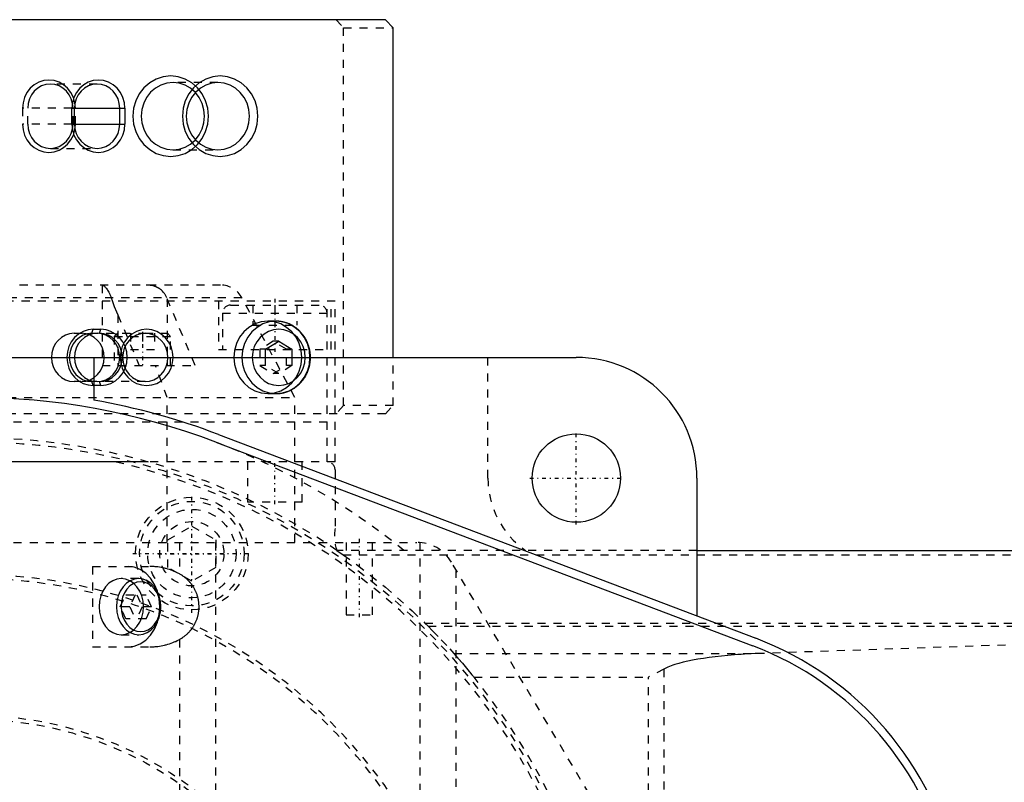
# Model space of a CAD drawing. Extents: x -545 to 345, y -132 to 132.
# Tile 17 of 18: x 6 to 128, y 37 to 132. Entities that reach past the tile are written whole.
import ezdxf

# ---------------------------------------------------------------- set-up
doc = ezdxf.new("R2010")
doc.units = 0
doc.linetypes.add('CENTER', pattern=[1.5, 0.45, -0.5, 0.05, -0.5])
doc.linetypes.add('DASHED', pattern=[2, 1, -1])
for name, color, linetype in [('AM_0', 7, 'CONTINUOUS'), ('AM_3', 7, 'DASHED'), ('AM_7', 7, 'CENTER')]:
    doc.layers.add(name, color=color, linetype=linetype)

msp = doc.modelspace()

# ---------------------------------------------------------------- linework, layer by layer
at = {"layer": 'AM_0', "color": 7, "linetype": 'CONTINUOUS'}
for p, q in [((51.26, 132), (-45.11, 132)), ((52.2, 131), (51.26, 132)), ((52.2, 90), (52.2, 131)), ((12.26, 119), (12.26, 121)), ((12.26, 121), (18.84, 121)), ((12.56, 119), (12.56, 121)), ((18.2, 119), (18.2, 121)), ((18.84, 121), (18.84, 119)), ((12.26, 119), (18.84, 119)), ((37.64, 94.5), (36.61, 94.5)), ((36.34, 91.01), (37.98, 92.02)), ((37.98, 92.02), (39.63, 91.01)), ((36.34, 90), (36.34, 91.01)), ((39.63, 91.01), (39.63, 90)), ((-75, 90), (75, 90)), ((15, 90), (15, 84.68)), ((30.49, 80.41), (97.32, 55.07)), ((30.14, 79.48), (96.97, 54.14)), ((21.7, 77), (-21.7, 77)), ((90, 75), (90, 57.85)), ((90, 66), (158, 66))]:
    msp.add_line(p, q, dxfattribs=at)
for points in [[(30.69, 115), (31.61, 115.1), (32.49, 115.38), (33.3, 115.84), (34.02, 116.46), (34.6, 117.22), (35.03, 118.09), (35.3, 119.02), (35.39, 120), (35.3, 120.98), (35.03, 121.91), (34.6, 122.78), (34.02, 123.54), (33.3, 124.16), (32.49, 124.62), (31.61, 124.9), (30.69, 125), (29.78, 124.9), (28.9, 124.62), (28.08, 124.16), (27.37, 123.54), (26.79, 122.78), (26.35, 121.91), (26.09, 120.98), (26, 120), (26.09, 119.02), (26.35, 118.09), (26.79, 117.22), (27.37, 116.46), (28.08, 115.84), (28.9, 115.38), (29.78, 115.1)], [(30.42, 115.81), (31.18, 115.89), (31.92, 116.13), (32.6, 116.52), (33.2, 117.04), (33.69, 117.67), (34.05, 118.4), (34.28, 119.18), (34.35, 120), (34.28, 120.82), (34.05, 121.6), (33.69, 122.33), (33.2, 122.96), (32.6, 123.48), (31.92, 123.87), (31.18, 124.11), (30.42, 124.19), (29.65, 124.11), (28.91, 123.87), (28.23, 123.48), (27.63, 122.96), (27.14, 122.33), (26.78, 121.6), (26.56, 120.82), (26.48, 120), (26.56, 119.18), (26.78, 118.4), (27.14, 117.67), (27.63, 117.04), (28.23, 116.52), (28.91, 116.13), (29.65, 115.89)]]:
    msp.add_lwpolyline(points, close=True, dxfattribs=at)
for points in [[(18.84, 121), (18.78, 121.68), (18.59, 122.34), (18.29, 122.94), (17.88, 123.47), (17.38, 123.91), (16.81, 124.23), (16.19, 124.43), (15.55, 124.5), (14.91, 124.43), (14.29, 124.23), (13.73, 123.91), (13.23, 123.47), (12.82, 122.94), (12.51, 122.34), (12.33, 121.68), (12.26, 121)], [(18.2, 121), (18.15, 121.59), (17.99, 122.15), (17.73, 122.67), (17.38, 123.12), (16.95, 123.49), (16.46, 123.77), (15.93, 123.94), (15.38, 124), (14.83, 123.94), (14.3, 123.77), (13.82, 123.49), (13.39, 123.12), (13.04, 122.67), (12.78, 122.15), (12.62, 121.59), (12.56, 121)], [(27.62, 117.06), (28.1, 117.69), (28.46, 118.41), (28.68, 119.19), (28.75, 120), (28.68, 120.81), (28.46, 121.59), (28.1, 122.31), (27.62, 122.94)], [(12.26, 119), (12.33, 118.32), (12.51, 117.66), (12.82, 117.06), (13.23, 116.53), (13.73, 116.09), (14.29, 115.77), (14.91, 115.57), (15.55, 115.5), (16.19, 115.57), (16.81, 115.77), (17.38, 116.09), (17.88, 116.53), (18.29, 117.06), (18.59, 117.66), (18.78, 118.32), (18.84, 119)], [(12.56, 119), (12.62, 118.41), (12.78, 117.85), (13.04, 117.33), (13.39, 116.88), (13.82, 116.51), (14.3, 116.23), (14.83, 116.06), (15.38, 116), (15.93, 116.06), (16.46, 116.23), (16.95, 116.51), (17.38, 116.88), (17.73, 117.33), (17.99, 117.85), (18.15, 118.41), (18.2, 119)], [(36.61, 94.5), (35.79, 94.41), (35, 94.16), (34.26, 93.74), (33.62, 93.18), (33.1, 92.5), (32.71, 91.72), (32.47, 90.88), (32.39, 90)], [(37.64, 94.5), (36.81, 94.41), (36.02, 94.16), (35.29, 93.74), (34.65, 93.18), (34.12, 92.5), (33.73, 91.72), (33.49, 90.88), (33.41, 90)], [(24.83, 90), (24.77, 90.68), (24.58, 91.34), (24.28, 91.94), (23.87, 92.47), (23.37, 92.91), (22.8, 93.23), (22.18, 93.43), (21.54, 93.5), (20.9, 93.43), (20.28, 93.23), (19.71, 92.91), (19.22, 92.47), (18.81, 91.94), (18.5, 91.34), (18.32, 90.68), (18.25, 90)], [(41.27, 90), (41.21, 90.68), (41.02, 91.34), (40.72, 91.94), (40.31, 92.47), (39.81, 92.91), (39.24, 93.23), (38.62, 93.43), (37.98, 93.5), (37.34, 93.43), (36.72, 93.23), (36.15, 92.91), (35.66, 92.47), (35.25, 91.94), (34.94, 91.34), (34.76, 90.68), (34.69, 90)], [(24.19, 90), (24.13, 90.59), (23.97, 91.15), (23.71, 91.67), (23.36, 92.12), (22.94, 92.49), (22.45, 92.77), (21.92, 92.94), (21.37, 93), (20.82, 92.94), (20.29, 92.77), (19.8, 92.49), (19.38, 92.12), (19.03, 91.67), (18.77, 91.15), (18.61, 90.59), (18.55, 90)]]:
    msp.add_lwpolyline(points, dxfattribs=at)
msp.add_polyline3d([(41.93, 90, 0), (41.93, 90.03, 0), (41.93, 90.1, 0), (41.93, 90.16, 0), (41.92, 90.19, 0), (41.92, 90.23, 0), (41.92, 90.29, 0), (41.92, 90.36, 0), (41.91, 90.42, 0), (41.9, 90.49, 0), (41.9, 90.55, 0), (41.89, 90.58, 0), (41.89, 90.62, 0), (41.88, 90.68, 0), (41.87, 90.74, 0), (41.86, 90.81, 0), (41.85, 90.87, 0), (41.83, 90.94, 0), (41.83, 90.97, 0), (41.82, 91, 0), (41.81, 91.06, 0), (41.79, 91.13, 0), (41.78, 91.16, 0), (41.78, 91.19, 0), (41.76, 91.25, 0), (41.74, 91.31, 0), (41.73, 91.35, 0), (41.72, 91.38, 0), (41.7, 91.44, 0), (41.68, 91.5, 0), (41.66, 91.56, 0), (41.64, 91.62, 0), (41.62, 91.68, 0), (41.61, 91.71, 0), (41.59, 91.74, 0), (41.57, 91.8, 0), (41.54, 91.86, 0), (41.52, 91.92, 0), (41.49, 91.98, 0), (41.46, 92.04, 0), (41.45, 92.07, 0), (41.43, 92.1, 0), (41.41, 92.15, 0), (41.38, 92.21, 0), (41.34, 92.27, 0), (41.31, 92.32, 0), (41.28, 92.38, 0), (41.26, 92.41, 0), (41.25, 92.43, 0), (41.21, 92.49, 0), (41.18, 92.54, 0), (41.14, 92.6, 0), (41.11, 92.65, 0), (41.07, 92.7, 0), (41.05, 92.73, 0), (41.03, 92.75, 0), (40.99, 92.81, 0), (40.95, 92.86, 0), (40.91, 92.91, 0), (40.87, 92.96, 0), (40.83, 93.01, 0), (40.81, 93.03, 0), (40.79, 93.05, 0), (40.75, 93.1, 0), (40.7, 93.15, 0), (40.68, 93.17, 0), (40.66, 93.2, 0), (40.62, 93.24, 0), (40.57, 93.29, 0), (40.55, 93.31, 0), (40.52, 93.33, 0), (40.48, 93.37, 0), (40.43, 93.42, 0), (40.38, 93.46, 0), (40.33, 93.5, 0), (40.29, 93.54, 0), (40.26, 93.56, 0), (40.24, 93.58, 0), (40.19, 93.62, 0), (40.13, 93.66, 0), (40.08, 93.7, 0), (40.03, 93.74, 0), (39.98, 93.77, 0), (39.95, 93.79, 0), (39.93, 93.81, 0), (39.87, 93.84, 0), (39.82, 93.88, 0), (39.77, 93.91, 0), (39.71, 93.94, 0), (39.66, 93.97, 0), (39.63, 93.99, 0), (39.6, 94, 0), (39.54, 94.03, 0), (39.49, 94.06, 0), (39.43, 94.09, 0), (39.37, 94.12, 0), (39.32, 94.14, 0), (39.29, 94.15, 0), (39.26, 94.17, 0), (39.2, 94.19, 0), (39.14, 94.21, 0), (39.08, 94.24, 0), (39.02, 94.26, 0), (38.97, 94.28, 0), (38.94, 94.29, 0), (38.91, 94.3, 0), (38.85, 94.32, 0), (38.79, 94.34, 0), (38.76, 94.35, 0), (38.73, 94.35, 0), (38.66, 94.37, 0), (38.6, 94.38, 0), (38.57, 94.39, 0), (38.54, 94.4, 0), (38.48, 94.41, 0), (38.42, 94.42, 0), (38.36, 94.44, 0), (38.3, 94.45, 0), (38.23, 94.46, 0), (38.2, 94.46, 0), (38.17, 94.47, 0), (38.11, 94.47, 0), (38.05, 94.48, 0), (37.98, 94.49, 0), (37.92, 94.49, 0), (37.86, 94.49, 0), (37.83, 94.5, 0), (37.8, 94.5, 0), (37.73, 94.5, 0), (37.67, 94.5, 0), (37.64, 94.5, 0)], dxfattribs=at)
msp.add_circle((75, 75), 5.5, dxfattribs=at)
for centre, radius, start, end in [((75, 75), 15, 0, 90), ((0, 0), 85, 69.2336, 314.7638), ((0, 0), 86, 69.2336, 79.9552), ((83.14, 17.67), 39, 314.7638, 69.2336), ((83.14, 17.67), 40, 314.7638, 69.2336)]:
    msp.add_arc(centre, radius, start, end, dxfattribs=at)
at = {"layer": 'AM_3', "color": 6, "linetype": 'DASHED'}
for p, q in [((45.11, 132), (46.04, 131)), ((46.04, 84), (46.04, 131)), ((46.04, 131), (52.2, 131)), ((15.38, 124), (9.57, 124)), ((30.42, 124.19), (24.81, 124.19)), ((12.26, 121), (6.11, 121)), ((6.11, 121), (6.11, 119)), ((6.75, 119), (6.75, 121)), ((12.39, 119), (12.39, 121)), ((12.69, 119), (12.69, 121)), ((12.26, 119), (6.11, 119)), ((9.57, 116), (15.38, 116)), ((24.81, 115.81), (30.42, 115.81)), ((30.75, 99), (-46.04, 99)), ((16.03, 99), (16.03, 89)), ((33.4, 97.41), (-46.04, 97.41)), ((45, 97), (-45, 97)), ((27.59, 89), (24.06, 97.41)), ((24.11, 97.3), (24.11, 89)), ((30.5, 97), (30.5, 91)), ((40, 85), (33.4, 97.41)), ((44, 77), (44, 97)), ((44.5, 91), (44.5, 97)), ((45, 77), (45, 97)), ((32, 96.5), (43, 96.5)), ((34.75, 96.5), (34.75, 94)), ((37.5, 96.5), (37.5, 94)), ((40.25, 96.5), (40.25, 94)), ((17.95, 95.3), (17.95, 89)), ((17.95, 95.3), (20.63, 89)), ((31, 95.5), (31, 91)), ((31, 95.5), (44, 95.5)), ((14.74, 93), (14.91, 93.5)), ((14.91, 93.5), (15.85, 93.5)), ((15.68, 93), (15.85, 93.5)), ((34.75, 94), (40.25, 94)), ((12.52, 93), (21.37, 93)), ((17.93, 93), (17.53, 92.6)), ((17.53, 92.6), (17.53, 89)), ((17.53, 92.6), (24.53, 92.6)), ((19.54, 93), (19.54, 91)), ((21.03, 93), (21.03, 91)), ((21.37, 93), (24.13, 93)), ((22.52, 93), (22.52, 91)), ((24.53, 92.6), (24.13, 93)), ((24.53, 89), (24.53, 92.6)), ((37.3, 92.02), (35.65, 91.01)), ((37.98, 92.02), (37.3, 92.02)), ((38.94, 91.01), (37.3, 92.02)), ((19.54, 91), (22.52, 91)), ((30.5, 91), (44.5, 91)), ((35.65, 91.01), (35.65, 88.99)), ((36.34, 91.01), (35.65, 91.01)), ((39.63, 91.01), (38.94, 91.01)), ((38.94, 88.99), (38.94, 91.01)), ((36.34, 88.99), (36.34, 90)), ((39.63, 90), (39.63, 88.99)), ((52.2, 84), (52.2, 90)), ((64, 75), (64, 90)), ((16.03, 89), (27.59, 89)), ((24.1, 85), (22.65, 89)), ((36.34, 88.99), (35.65, 88.99)), ((35.65, 88.99), (37.3, 87.98)), ((37.98, 87.98), (36.34, 88.99)), ((37.3, 87.98), (38.94, 88.99)), ((39.63, 88.99), (37.98, 87.98)), ((39.63, 88.99), (38.94, 88.99)), ((21.37, 87), (12.52, 87)), ((14.91, 86.5), (14.74, 87)), ((15.85, 86.5), (15.68, 87)), ((37.98, 87.98), (37.3, 87.98)), ((15.85, 86.5), (14.91, 86.5)), ((-97.7, 85), (40, 85)), ((24.1, 67), (24.1, 85)), ((36.61, 85.5), (37.64, 85.5)), ((40, 67), (40, 85)), ((46.04, 84), (45.11, 83)), ((52.2, 84), (46.04, 84)), ((51.26, 83), (52.2, 84)), ((51.26, 83), (-45.11, 83)), ((-45, 82), (45, 82)), ((45, 77), (21.7, 77)), ((34.1, 77), (34.1, 72)), ((40.9, 72), (40.9, 77)), ((45, 76), (45, 68.74)), ((40.9, 72), (34.1, 72)), ((24.2, 67.31), (27.17, 69.03)), ((27.17, 69.03), (30.14, 67.31)), ((-67, 67), (55.16, 67)), ((24.2, 63.88), (24.2, 67.31)), ((25.63, 67), (25.63, 63.08)), ((30.1, 67), (30.1, -67)), ((30.14, 67.31), (30.14, 63.88)), ((46.35, 67), (46.35, 58)), ((49.65, 58), (49.65, 67)), ((55.53, 66.99), (55.53, -66.99)), ((90, 66), (45.21, 66)), ((45.21, 66), (46, 65.46)), ((46, 65.46), (158, 65.46)), ((14.8, 64), (21.96, 64)), ((14.8, 64), (14.8, 54)), ((27.17, 62.17), (24.2, 63.88)), ((30.14, 63.88), (27.17, 62.17)), ((78.6, 32.36), (59.45, 64.56)), ((20.56, 62.5), (18.39, 62.5)), ((60.03, 63.59), (60.03, -63.59)), ((18.27, 59), (18.95, 60.49)), ((18.95, 60.49), (21.49, 60.49)), ((20.13, 60.49), (19.46, 59)), ((20.31, 60.49), (20.99, 59)), ((22.17, 59), (21.49, 60.49)), ((18.95, 57.51), (18.27, 59)), ((19.46, 59), (18.27, 59)), ((19.46, 59), (20.13, 57.51)), ((20.99, 59), (20.31, 57.51)), ((22.17, 59), (20.99, 59)), ((21.49, 57.51), (22.17, 59)), ((46.35, 58), (49.65, 58)), ((21.49, 57.51), (18.95, 57.51)), ((56.17, 56.96), (158, 56.96)), ((56.17, 56.96), (56.57, 56.57)), ((56.57, 56.57), (158, 56.57)), ((18.39, 55.5), (20.56, 55.5)), ((156.36, 55.18), (97.69, 53.17)), ((14.8, 54), (21.96, 54)), ((25.63, 54.92), (25.63, -54.92)), ((59.77, 53.17), (97.69, 53.17)), ((62.27, 50.22), (83.97, 50.22)), ((85.88, 51.25), (83.97, 50.22)), ((83.97, 0), (83.97, 50.22)), ((85.88, 51.25), (85.88, 0))]:
    msp.add_line(p, q, dxfattribs=at)
for points in [[(24.54, 125), (23.62, 124.9), (22.74, 124.62), (21.93, 124.16), (21.21, 123.54), (20.63, 122.78), (20.2, 121.91), (19.93, 120.98), (19.84, 120), (19.93, 119.02), (20.2, 118.09), (20.63, 117.22), (21.21, 116.46), (21.93, 115.84), (22.74, 115.38), (23.62, 115.1), (24.54, 115), (25.45, 115.1), (26.34, 115.38), (27.15, 115.84), (27.86, 116.46), (28.44, 117.22), (28.88, 118.09), (29.15, 119.02), (29.24, 120), (29.15, 120.98), (28.88, 121.91), (28.44, 122.78), (27.86, 123.54), (27.15, 124.16), (26.34, 124.62), (25.45, 124.9)], [(15.38, 87), (15.93, 87.06), (16.46, 87.23), (16.95, 87.51), (17.38, 87.88), (17.73, 88.33), (17.99, 88.85), (18.15, 89.41), (18.2, 90), (18.15, 90.59), (17.99, 91.15), (17.73, 91.67), (17.38, 92.12), (16.95, 92.49), (16.46, 92.77), (15.93, 92.94), (15.38, 93), (14.83, 92.94), (14.31, 92.77), (13.82, 92.49), (13.39, 92.12), (13.04, 91.67), (12.78, 91.15), (12.62, 90.59), (12.57, 90), (12.62, 89.41), (12.78, 88.85), (13.04, 88.33), (13.39, 87.88), (13.82, 87.51), (14.31, 87.23), (14.83, 87.06)], [(18.39, 62.5), (17.86, 62.43), (17.34, 62.23), (16.86, 61.91), (16.44, 61.47), (16.1, 60.94), (15.85, 60.34), (15.69, 59.68), (15.64, 59), (15.69, 58.32), (15.85, 57.66), (16.1, 57.06), (16.44, 56.53), (16.86, 56.09), (17.34, 55.77), (17.86, 55.57), (18.39, 55.5), (18.93, 55.57), (19.45, 55.77), (19.93, 56.09), (20.34, 56.53), (20.69, 57.06), (20.94, 57.66), (21.1, 58.32), (21.15, 59), (21.1, 59.68), (20.94, 60.34), (20.69, 60.94), (20.34, 61.47), (19.93, 61.91), (19.45, 62.23), (18.93, 62.43)], [(20.56, 62.5), (20.02, 62.43), (19.51, 62.23), (19.03, 61.91), (18.61, 61.47), (18.27, 60.94), (18.01, 60.34), (17.86, 59.68), (17.8, 59), (17.86, 58.32), (18.01, 57.66), (18.27, 57.06), (18.61, 56.53), (19.03, 56.09), (19.51, 55.77), (20.02, 55.57), (20.56, 55.5), (21.1, 55.57), (21.62, 55.77), (22.09, 56.09), (22.51, 56.53), (22.86, 57.06), (23.11, 57.66), (23.27, 58.32), (23.32, 59), (23.27, 59.68), (23.11, 60.34), (22.86, 60.94), (22.51, 61.47), (22.09, 61.91), (21.62, 62.23), (21.1, 62.43)], [(20.81, 55.9), (21.29, 55.96), (21.74, 56.14), (22.17, 56.42), (22.54, 56.81), (22.84, 57.28), (23.07, 57.81), (23.2, 58.4), (23.25, 59), (23.2, 59.6), (23.07, 60.19), (22.84, 60.72), (22.54, 61.19), (22.17, 61.58), (21.74, 61.86), (21.29, 62.04), (20.81, 62.1), (20.33, 62.04), (19.87, 61.86), (19.45, 61.58), (19.08, 61.19), (18.78, 60.72), (18.55, 60.19), (18.41, 59.6), (18.37, 59), (18.41, 58.4), (18.55, 57.81), (18.78, 57.28), (19.08, 56.81), (19.45, 56.42), (19.87, 56.14), (20.33, 55.96)]]:
    msp.add_lwpolyline(points, close=True, dxfattribs=at)
for points in [[(12.69, 121), (12.62, 121.68), (12.44, 122.34), (12.13, 122.94), (11.72, 123.47), (11.22, 123.91), (10.66, 124.23), (10.04, 124.43), (9.4, 124.5), (8.76, 124.43), (8.14, 124.23), (7.57, 123.91), (7.07, 123.47), (6.66, 122.94), (6.36, 122.34), (6.17, 121.68), (6.11, 121)], [(12.39, 121), (12.33, 121.59), (12.17, 122.15), (11.91, 122.67), (11.56, 123.12), (11.13, 123.49), (10.65, 123.77), (10.12, 123.94), (9.57, 124), (9.02, 123.94), (8.49, 123.77), (8, 123.49), (7.57, 123.12), (7.22, 122.67), (6.96, 122.15), (6.8, 121.59), (6.75, 121)], [(27.62, 122.94), (27.02, 123.47), (26.34, 123.86), (25.6, 124.1), (24.83, 124.19), (24.06, 124.11), (23.32, 123.87), (22.64, 123.49), (22.04, 122.97), (21.55, 122.33), (21.18, 121.61), (20.96, 120.82), (20.88, 120), (20.96, 119.18), (21.18, 118.39), (21.55, 117.67), (22.04, 117.03), (22.64, 116.51), (23.32, 116.13), (24.06, 115.89), (24.83, 115.81), (25.6, 115.9), (26.34, 116.14), (27.02, 116.53), (27.62, 117.06)], [(6.11, 119), (6.17, 118.32), (6.36, 117.66), (6.66, 117.06), (7.07, 116.53), (7.57, 116.09), (8.14, 115.77), (8.76, 115.57), (9.4, 115.5), (10.04, 115.57), (10.66, 115.77), (11.22, 116.09), (11.72, 116.53), (12.13, 117.06), (12.44, 117.66), (12.62, 118.32), (12.69, 119)], [(6.75, 119), (6.8, 118.41), (6.96, 117.85), (7.22, 117.33), (7.57, 116.88), (8, 116.51), (8.49, 116.23), (9.02, 116.06), (9.57, 116), (10.12, 116.06), (10.65, 116.23), (11.13, 116.51), (11.56, 116.88), (11.91, 117.33), (12.17, 117.85), (12.33, 118.41), (12.39, 119)], [(32.39, 90), (32.47, 89.12), (32.71, 88.28), (33.1, 87.5), (33.62, 86.82), (34.26, 86.26), (35, 85.84), (35.79, 85.59), (36.61, 85.5), (37.44, 85.59), (38.23, 85.84), (38.96, 86.26), (39.6, 86.82), (40.13, 87.5), (40.52, 88.28), (40.76, 89.12), (40.84, 90), (40.76, 90.88), (40.52, 91.72), (40.13, 92.5), (39.6, 93.18), (38.96, 93.74), (38.23, 94.16), (37.44, 94.41), (36.61, 94.5)], [(33.41, 90), (33.49, 89.12), (33.73, 88.28), (34.12, 87.5), (34.65, 86.82), (35.29, 86.26), (36.02, 85.84), (36.81, 85.59), (37.64, 85.5), (38.46, 85.59), (39.26, 85.84), (39.99, 86.26), (40.63, 86.82), (41.16, 87.5), (41.55, 88.28), (41.79, 89.12), (41.87, 90), (41.79, 90.88), (41.55, 91.72), (41.16, 92.5), (40.63, 93.18), (39.99, 93.74), (39.26, 94.16), (38.46, 94.41), (37.64, 94.5)], [(14.91, 93.5), (14.27, 93.43), (13.66, 93.23), (13.09, 92.91), (12.59, 92.47), (12.18, 91.94), (11.88, 91.34), (11.69, 90.68), (11.63, 90), (11.69, 89.32), (11.88, 88.66), (12.18, 88.06), (12.59, 87.53), (13.09, 87.09), (13.66, 86.77), (14.27, 86.57), (14.91, 86.5)], [(15.85, 86.5), (16.5, 86.57), (17.11, 86.77), (17.68, 87.09), (18.18, 87.53), (18.59, 88.06), (18.89, 88.66), (19.08, 89.32), (19.14, 90), (19.08, 90.68), (18.89, 91.34), (18.59, 91.94), (18.18, 92.47), (17.68, 92.91), (17.11, 93.23), (16.5, 93.43), (15.85, 93.5)], [(12.52, 93), (11.97, 92.94), (11.44, 92.77), (10.95, 92.49), (10.53, 92.12), (10.18, 91.67), (9.92, 91.15), (9.76, 90.59), (9.7, 90), (9.76, 89.41), (9.92, 88.85), (10.18, 88.33), (10.53, 87.88), (10.95, 87.51), (11.44, 87.23), (11.97, 87.06), (12.52, 87)], [(14.74, 93), (14.19, 92.94), (13.66, 92.77), (13.18, 92.49), (12.75, 92.12), (12.4, 91.67), (12.14, 91.15), (11.98, 90.59), (11.92, 90), (11.98, 89.41), (12.14, 88.85), (12.4, 88.33), (12.75, 87.88), (13.18, 87.51), (13.66, 87.23), (14.19, 87.06), (14.74, 87)], [(13.46, 87), (14.01, 87.06), (14.54, 87.23), (15.03, 87.51), (15.45, 87.88), (15.8, 88.33), (16.06, 88.85), (16.23, 89.41), (16.28, 90), (16.23, 90.59), (16.06, 91.15), (15.8, 91.67), (15.45, 92.12), (15.03, 92.49), (14.54, 92.77), (14.01, 92.94), (13.46, 93)], [(15.68, 87), (16.23, 87.06), (16.76, 87.23), (17.25, 87.51), (17.68, 87.88), (18.03, 88.33), (18.29, 88.85), (18.45, 89.41), (18.5, 90), (18.45, 90.59), (18.29, 91.15), (18.03, 91.67), (17.68, 92.12), (17.25, 92.49), (16.76, 92.77), (16.23, 92.94), (15.68, 93)], [(18.25, 90), (18.32, 89.32), (18.5, 88.66), (18.81, 88.06), (19.22, 87.53), (19.71, 87.09), (20.28, 86.77), (20.9, 86.57), (21.54, 86.5), (22.18, 86.57), (22.8, 86.77), (23.37, 87.09), (23.87, 87.53), (24.28, 88.06), (24.58, 88.66), (24.77, 89.32), (24.83, 90)], [(18.55, 90), (18.61, 89.41), (18.77, 88.85), (19.03, 88.33), (19.38, 87.88), (19.8, 87.51), (20.29, 87.23), (20.82, 87.06), (21.37, 87), (21.92, 87.06), (22.45, 87.23), (22.94, 87.51), (23.36, 87.88), (23.71, 88.33), (23.97, 88.85), (24.13, 89.41), (24.19, 90)], [(34.69, 90), (34.76, 89.32), (34.94, 88.66), (35.25, 88.06), (35.66, 87.53), (36.15, 87.09), (36.72, 86.77), (37.34, 86.57), (37.98, 86.5), (38.62, 86.57), (39.24, 86.77), (39.81, 87.09), (40.31, 87.53), (40.72, 88.06), (41.02, 88.66), (41.21, 89.32), (41.27, 90)], [(19.24, 54), (20.01, 54.1), (20.75, 54.38), (21.43, 54.84), (22.03, 55.46), (22.52, 56.22), (22.88, 57.09), (23.11, 58.02), (23.18, 59), (23.11, 59.98), (22.88, 60.91), (22.52, 61.78), (22.03, 62.54), (21.43, 63.16), (20.75, 63.62), (20.01, 63.9), (19.24, 64)]]:
    msp.add_lwpolyline(points, dxfattribs=at)
for points in [[(16.06, 99, 0), (16.07, 99, 0), (16.1, 98.99, 0), (16.14, 98.97, 0), (16.16, 98.96, 0), (16.18, 98.94, 0), (16.23, 98.9, 0), (16.29, 98.85, 0), (16.35, 98.79, 0), (16.42, 98.73, 0), (16.49, 98.65, 0), (16.52, 98.6, 0), (16.56, 98.56, 0), (16.63, 98.46, 0), (16.7, 98.35, 0), (16.78, 98.23, 0), (16.85, 98.1, 0), (16.93, 97.96, 0), (16.96, 97.88, 0), (16.99, 97.81, 0), (17.06, 97.65, 0), (17.12, 97.49, 0), (17.15, 97.41, 0)], [(24.06, 97.41, 0), (24.03, 97.49, 0), (23.95, 97.65, 0), (23.86, 97.81, 0), (23.81, 97.88, 0), (23.76, 97.95, 0), (23.65, 98.09, 0), (23.53, 98.23, 0), (23.41, 98.35, 0), (23.27, 98.46, 0), (23.19, 98.52, 0), (23.16, 98.54, 0), (23.14, 98.55, 0), (23.13, 98.56, 0), (23.12, 98.57, 0), (23.09, 98.58, 0), (23.07, 98.6, 0), (23.05, 98.61, 0), (23.04, 98.61, 0), (23.02, 98.63, 0), (22.99, 98.64, 0), (22.98, 98.65, 0), (22.96, 98.66, 0), (22.94, 98.67, 0), (22.91, 98.69, 0), (22.89, 98.7, 0), (22.86, 98.71, 0), (22.83, 98.73, 0), (22.82, 98.73, 0), (22.8, 98.74, 0), (22.78, 98.75, 0), (22.75, 98.76, 0), (22.72, 98.77, 0), (22.69, 98.78, 0), (22.67, 98.8, 0), (22.65, 98.8, 0), (22.64, 98.81, 0), (22.61, 98.82, 0), (22.58, 98.83, 0), (22.48, 98.86, 0), (22.31, 98.91, 0), (22.13, 98.95, 0), (22.04, 98.96, 0), (21.94, 98.97, 0), (21.76, 98.99, 0), (21.57, 99, 0), (21.47, 99, 0)], [(17.15, 97.41, 0), (17.27, 97.06, 0), (17.53, 96.35, 0), (17.81, 95.65, 0), (17.95, 95.3, 0)], [(37.64, 85.5, 0), (37.67, 85.5, 0), (37.73, 85.5, 0), (37.8, 85.5, 0), (37.83, 85.5, 0), (37.86, 85.51, 0), (37.92, 85.51, 0), (37.98, 85.51, 0), (38.05, 85.52, 0), (38.11, 85.53, 0), (38.17, 85.53, 0), (38.2, 85.54, 0), (38.23, 85.54, 0), (38.29, 85.55, 0), (38.36, 85.56, 0), (38.42, 85.57, 0), (38.48, 85.59, 0), (38.54, 85.6, 0), (38.57, 85.61, 0), (38.6, 85.61, 0), (38.66, 85.63, 0), (38.72, 85.65, 0), (38.76, 85.65, 0), (38.79, 85.66, 0), (38.85, 85.68, 0), (38.91, 85.7, 0), (38.94, 85.71, 0), (38.97, 85.72, 0), (39.03, 85.74, 0), (39.08, 85.76, 0), (39.14, 85.79, 0), (39.2, 85.81, 0), (39.26, 85.83, 0), (39.29, 85.85, 0), (39.32, 85.86, 0), (39.38, 85.88, 0), (39.43, 85.91, 0), (39.49, 85.94, 0), (39.55, 85.97, 0), (39.6, 86, 0), (39.63, 86.01, 0), (39.66, 86.03, 0), (39.71, 86.06, 0), (39.77, 86.09, 0), (39.82, 86.12, 0), (39.87, 86.16, 0), (39.93, 86.19, 0), (39.95, 86.21, 0), (39.98, 86.23, 0), (40.03, 86.26, 0), (40.08, 86.3, 0), (40.13, 86.34, 0), (40.18, 86.38, 0), (40.23, 86.42, 0), (40.26, 86.44, 0), (40.28, 86.46, 0), (40.33, 86.5, 0), (40.38, 86.54, 0), (40.43, 86.58, 0), (40.48, 86.62, 0), (40.52, 86.67, 0), (40.55, 86.69, 0), (40.57, 86.71, 0), (40.61, 86.76, 0), (40.66, 86.8, 0), (40.68, 86.83, 0), (40.7, 86.85, 0), (40.75, 86.9, 0), (40.79, 86.94, 0), (40.81, 86.97, 0), (40.83, 86.99, 0), (40.87, 87.04, 0), (40.91, 87.09, 0), (40.95, 87.14, 0), (40.99, 87.19, 0), (41.03, 87.24, 0), (41.05, 87.27, 0), (41.07, 87.29, 0), (41.1, 87.35, 0), (41.14, 87.4, 0), (41.18, 87.45, 0), (41.21, 87.51, 0), (41.25, 87.56, 0), (41.26, 87.59, 0), (41.28, 87.62, 0), (41.31, 87.67, 0), (41.34, 87.73, 0), (41.37, 87.79, 0), (41.4, 87.84, 0), (41.43, 87.9, 0), (41.45, 87.93, 0), (41.46, 87.96, 0), (41.49, 88.02, 0), (41.52, 88.08, 0), (41.54, 88.14, 0), (41.57, 88.2, 0), (41.59, 88.26, 0), (41.61, 88.29, 0), (41.62, 88.32, 0), (41.64, 88.38, 0), (41.66, 88.44, 0), (41.68, 88.5, 0), (41.7, 88.56, 0), (41.72, 88.62, 0), (41.73, 88.65, 0), (41.74, 88.68, 0), (41.76, 88.75, 0), (41.78, 88.81, 0), (41.78, 88.84, 0), (41.79, 88.87, 0), (41.81, 88.93, 0), (41.82, 89, 0), (41.83, 89.03, 0), (41.83, 89.06, 0), (41.85, 89.13, 0), (41.86, 89.19, 0), (41.87, 89.25, 0), (41.88, 89.32, 0), (41.89, 89.38, 0), (41.89, 89.41, 0), (41.9, 89.45, 0), (41.9, 89.51, 0), (41.91, 89.58, 0), (41.92, 89.64, 0), (41.92, 89.71, 0), (41.92, 89.77, 0), (41.92, 89.8, 0), (41.93, 89.84, 0), (41.93, 89.9, 0), (41.93, 89.97, 0), (41.93, 90, 0)], [(46, 65.46, 0), (47.79, 64.16, 0), (51.26, 61.42, 0), (54.58, 58.49, 0), (56.17, 56.96, 0)], [(25.63, 63.08, 0), (25.54, 63.13, 0), (25.36, 63.22, 0), (25.17, 63.31, 0), (25.08, 63.35, 0), (24.98, 63.39, 0), (24.79, 63.47, 0), (24.59, 63.55, 0), (24.4, 63.62, 0), (24.19, 63.68, 0), (23.99, 63.74, 0), (23.88, 63.76, 0), (23.78, 63.79, 0), (23.57, 63.84, 0), (23.36, 63.88, 0), (23.15, 63.91, 0), (22.93, 63.94, 0), (22.72, 63.96, 0), (22.61, 63.97, 0), (22.5, 63.98, 0), (22.28, 63.99, 0), (22.07, 64, 0), (21.96, 64, 0)], [(25.63, 54.92, 0), (25.67, 54.95, 0), (25.75, 54.99, 0), (25.83, 55.04, 0), (25.87, 55.07, 0), (25.91, 55.09, 0), (25.99, 55.14, 0), (26.06, 55.19, 0), (26.14, 55.25, 0), (26.21, 55.3, 0), (26.29, 55.36, 0), (26.32, 55.39, 0), (26.36, 55.42, 0), (26.43, 55.47, 0), (26.5, 55.53, 0), (26.57, 55.59, 0), (26.63, 55.65, 0), (26.7, 55.72, 0), (26.73, 55.75, 0), (26.76, 55.78, 0), (26.82, 55.85, 0), (26.88, 55.91, 0), (26.91, 55.94, 0), (26.94, 55.98, 0), (27, 56.04, 0), (27.06, 56.11, 0), (27.09, 56.15, 0), (27.11, 56.18, 0), (27.17, 56.26, 0), (27.22, 56.33, 0), (27.28, 56.41, 0), (27.33, 56.48, 0), (27.38, 56.56, 0), (27.4, 56.6, 0), (27.43, 56.64, 0), (27.47, 56.72, 0), (27.52, 56.8, 0), (27.56, 56.89, 0), (27.6, 56.97, 0), (27.64, 57.06, 0), (27.66, 57.1, 0), (27.68, 57.14, 0), (27.72, 57.23, 0), (27.75, 57.32, 0), (27.79, 57.41, 0), (27.82, 57.5, 0), (27.85, 57.59, 0), (27.86, 57.63, 0), (27.88, 57.68, 0), (27.9, 57.77, 0), (27.93, 57.86, 0), (27.95, 57.95, 0), (27.97, 58.04, 0), (27.99, 58.13, 0), (27.99, 58.18, 0), (28, 58.23, 0), (28.02, 58.32, 0), (28.03, 58.41, 0), (28.04, 58.5, 0), (28.05, 58.59, 0), (28.06, 58.68, 0), (28.06, 58.73, 0), (28.06, 58.78, 0), (28.07, 58.87, 0), (28.07, 58.96, 0), (28.07, 59, 0), (28.07, 59.04, 0), (28.07, 59.13, 0), (28.06, 59.22, 0), (28.06, 59.27, 0), (28.06, 59.32, 0), (28.05, 59.41, 0), (28.04, 59.5, 0), (28.03, 59.59, 0), (28.02, 59.68, 0), (28, 59.77, 0), (27.99, 59.82, 0), (27.99, 59.87, 0), (27.97, 59.96, 0), (27.95, 60.05, 0), (27.93, 60.14, 0), (27.9, 60.23, 0), (27.88, 60.32, 0), (27.86, 60.37, 0), (27.85, 60.41, 0), (27.82, 60.5, 0), (27.79, 60.59, 0), (27.75, 60.68, 0), (27.72, 60.77, 0), (27.68, 60.86, 0), (27.66, 60.9, 0), (27.64, 60.94, 0), (27.6, 61.03, 0), (27.56, 61.11, 0), (27.52, 61.2, 0), (27.47, 61.28, 0), (27.43, 61.36, 0), (27.4, 61.4, 0), (27.38, 61.44, 0), (27.33, 61.52, 0), (27.28, 61.59, 0), (27.22, 61.67, 0), (27.17, 61.74, 0), (27.11, 61.82, 0), (27.09, 61.85, 0), (27.06, 61.89, 0), (27, 61.96, 0), (26.94, 62.02, 0), (26.91, 62.06, 0), (26.88, 62.09, 0), (26.82, 62.15, 0), (26.76, 62.22, 0), (26.73, 62.25, 0), (26.7, 62.28, 0), (26.63, 62.35, 0), (26.57, 62.41, 0), (26.5, 62.47, 0), (26.43, 62.53, 0), (26.36, 62.58, 0), (26.32, 62.61, 0), (26.29, 62.64, 0), (26.21, 62.7, 0), (26.14, 62.75, 0), (26.06, 62.81, 0), (25.99, 62.86, 0), (25.91, 62.91, 0), (25.87, 62.93, 0), (25.83, 62.96, 0), (25.75, 63.01, 0), (25.67, 63.05, 0), (25.63, 63.08, 0)], [(56.57, 56.57, 0), (57.12, 56.01, 0), (58.2, 54.89, 0), (59.25, 53.75, 0), (59.77, 53.17, 0)], [(21.96, 54, 0), (22.07, 54, 0), (22.28, 54.01, 0), (22.5, 54.02, 0), (22.61, 54.03, 0), (22.72, 54.04, 0), (22.93, 54.06, 0), (23.15, 54.09, 0), (23.36, 54.12, 0), (23.57, 54.16, 0), (23.78, 54.21, 0), (23.88, 54.24, 0), (23.99, 54.26, 0), (24.19, 54.32, 0), (24.4, 54.38, 0), (24.59, 54.45, 0), (24.79, 54.53, 0), (24.98, 54.61, 0), (25.08, 54.65, 0), (25.17, 54.69, 0), (25.36, 54.78, 0), (25.54, 54.87, 0), (25.63, 54.92, 0)], [(59.77, 53.17, 0), (59.78, 53.17, 0), (59.78, 53.16, 0), (59.79, 53.15, 0), (59.79, 53.15, 0), (59.8, 53.14, 0), (59.81, 53.13, 0), (59.82, 53.12, 0), (59.83, 53.11, 0), (59.84, 53.1, 0), (59.85, 53.08, 0), (59.86, 53.08, 0), (59.86, 53.07, 0), (59.87, 53.06, 0), (59.89, 53.04, 0), (59.9, 53.03, 0), (59.92, 53.01, 0), (59.93, 52.99, 0), (59.94, 52.99, 0), (59.94, 52.98, 0), (59.96, 52.96, 0), (59.98, 52.94, 0), (59.98, 52.93, 0), (59.99, 52.92, 0), (60.01, 52.91, 0), (60.03, 52.89, 0), (60.03, 52.88, 0), (60.04, 52.87, 0), (60.06, 52.85, 0), (60.08, 52.83, 0), (60.1, 52.8, 0), (60.12, 52.78, 0), (60.14, 52.76, 0), (60.15, 52.75, 0), (60.16, 52.74, 0), (60.17, 52.72, 0), (60.19, 52.69, 0), (60.22, 52.67, 0), (60.24, 52.65, 0), (60.26, 52.62, 0), (60.27, 52.61, 0), (60.28, 52.6, 0), (60.3, 52.57, 0), (60.32, 52.55, 0), (60.34, 52.52, 0), (60.36, 52.5, 0), (60.39, 52.47, 0), (60.4, 52.46, 0), (60.41, 52.45, 0), (60.43, 52.42, 0), (60.45, 52.4, 0), (60.47, 52.37, 0), (60.5, 52.35, 0), (60.52, 52.32, 0), (60.53, 52.3, 0), (60.54, 52.29, 0), (60.57, 52.26, 0), (60.59, 52.24, 0), (60.68, 52.14, 0), (60.75, 52.05, 0), (60.83, 51.96, 0), (60.99, 51.77, 0), (61.16, 51.57, 0), (61.33, 51.37, 0), (61.5, 51.16, 0), (61.68, 50.95, 0), (61.76, 50.85, 0), (61.85, 50.74, 0), (62.02, 50.53, 0), (62.19, 50.32, 0), (62.27, 50.22, 0)], [(97.69, 53.17, 0), (97.25, 53.16, 0), (96.38, 53.12, 0), (95.52, 53.07, 0), (95.1, 53.04, 0), (94.68, 53.01, 0), (93.86, 52.94, 0), (93.05, 52.86, 0), (92.28, 52.77, 0), (91.53, 52.68, 0), (90.81, 52.57, 0), (90.46, 52.52, 0), (90.12, 52.46, 0), (89.47, 52.34, 0), (88.86, 52.22, 0), (88.28, 52.08, 0), (87.74, 51.94, 0), (87.25, 51.8, 0), (87.02, 51.72, 0), (86.8, 51.65, 0), (86.4, 51.49, 0), (86.04, 51.33, 0), (85.88, 51.25, 0)]]:
    msp.add_polyline3d(points, dxfattribs=at)
for centre, radius in [((0, 0), 79.5), ((27.17, 65.6), 7), ((27.17, 65.6), 6.5), ((27.17, 65.6), 5.5), ((27.17, 65.59), 4), ((0, 0), 45.5), ((0, 0), 45)]:
    msp.add_circle(centre, radius, dxfattribs=at)
for centre, radius, start, end in [((30.75, 96), 3, 28, 90), ((32, 95.5), 1, 90, 180), ((43, 95.5), 1, 0, 90), ((0, 0), 80, 55.5885, 304.4115), ((0, 0), 85, 50.9386, 69.2336), ((0, 0), 79, 359.4179, 77.0801), ((44, 76), 1, 0, 90), ((75, 75), 11, 180, 234.9032), ((49.9, 67.73), 5, 168.305, 200.1231), ((55.16, 62), 5, 30.7355, 90), ((0, 0), 63, 2.4608, 267.5392), ((0, 0), 62.5, 315.2854, 178.1662), ((0, 0), 80, 359.6358, 38.8829)]:
    msp.add_arc(centre, radius, start, end, dxfattribs=at)
at = {"layer": 'AM_7', "color": 4, "linetype": 'CENTER'}
for p, q in [((37.5, 97.3), (37.5, 90.7)), ((21.03, 93.2), (21.03, 88.8)), ((75, 69.22), (75, 80.78)), ((37.5, 71.75), (37.5, 77.25)), ((69.22, 75), (80.78, 75)), ((27.17, 58.25), (27.17, 72.95)), ((27.17, 61.39), (27.17, 69.79)), ((48, 67.45), (48, 57.55)), ((19.82, 65.6), (34.52, 65.6)), ((22.97, 65.59), (31.37, 65.59))]:
    msp.add_line(p, q, dxfattribs=at)

doc.saveas('drawing.dxf')
